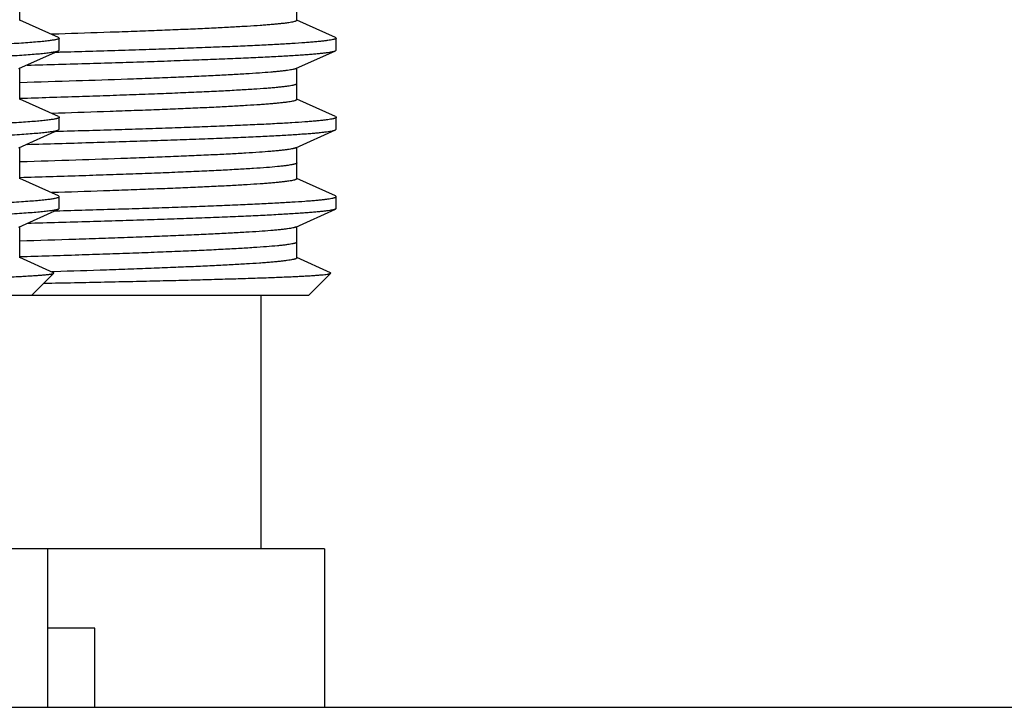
# Model space of a CAD drawing. Header units: inches. Extents: x 0 to 22, y 0 to 17.
# Tile 156 of 217: x 12.204 to 12.453, y 5.413 to 5.587. Entities that reach past the tile are written whole.
import ezdxf

# ---------------------------------------------------------------- set-up
doc = ezdxf.new("R2010")
doc.units = ezdxf.units.IN
doc.header["$LTSCALE"] = 1.21
doc.header["$MEASUREMENT"] = 0
doc.layers.get('0').update_dxf_attribs({"linetype": 'CONTINUOUS'})
doc.layers.add('02___PRT_ALL_AXES', color=7, linetype='CONTINUOUS')

msp = doc.modelspace()

# ---------------------------------------------------------------- linework, layer by layer
at = {"color": 7, "linetype": 'CONTINUOUS'}
for p, q in [((12.2043, 5.58673), (12.2043, 5.59463)), ((12.2743, 5.58673), (12.2743, 5.59463)), ((12.2141, 5.58242), (12.20434, 5.58682)), ((12.2841, 5.58242), (12.27434, 5.58682)), ((12.21416, 5.58328), (12.21233, 5.58323)), ((12.2141, 5.58242), (12.2143, 5.58223)), ((12.2143, 5.57923), (12.2143, 5.58223)), ((12.2841, 5.58242), (12.2843, 5.58223)), ((12.2843, 5.57923), (12.2843, 5.58223)), ((12.20408, 5.57454), (12.2141, 5.57905)), ((12.2142, 5.57865), (12.21326, 5.57862)), ((12.2141, 5.57905), (12.2143, 5.57923)), ((12.21441, 5.57866), (12.2142, 5.57865)), ((12.27408, 5.57454), (12.2841, 5.57905)), ((12.2841, 5.57905), (12.2843, 5.57923)), ((12.2043, 5.56673), (12.2043, 5.57463)), ((12.2743, 5.56673), (12.2743, 5.57463)), ((12.2141, 5.56242), (12.20434, 5.56682)), ((12.2841, 5.56242), (12.27434, 5.56682)), ((12.21413, 5.56328), (12.21231, 5.56323)), ((12.2141, 5.56242), (12.2143, 5.56223)), ((12.2143, 5.55923), (12.2143, 5.56223)), ((12.2841, 5.56242), (12.2843, 5.56223)), ((12.2843, 5.55923), (12.2843, 5.56223)), ((12.20408, 5.55454), (12.2141, 5.55905)), ((12.2141, 5.55905), (12.2143, 5.55923)), ((12.27408, 5.55454), (12.2841, 5.55905)), ((12.2841, 5.55905), (12.2843, 5.55923)), ((12.2142, 5.55865), (12.21326, 5.55862)), ((12.21441, 5.55866), (12.2142, 5.55865)), ((12.2043, 5.54673), (12.2043, 5.55463)), ((12.2743, 5.54673), (12.2743, 5.55463)), ((12.2141, 5.54242), (12.20434, 5.54682)), ((12.2841, 5.54242), (12.27434, 5.54682)), ((12.2141, 5.54328), (12.21239, 5.54323)), ((12.2141, 5.54242), (12.2143, 5.54223)), ((12.2143, 5.53923), (12.2143, 5.54223)), ((12.2841, 5.54242), (12.2843, 5.54223)), ((12.2843, 5.53923), (12.2843, 5.54223)), ((12.20408, 5.53454), (12.2141, 5.53905)), ((12.2143, 5.53923), (12.2141, 5.53905)), ((12.27408, 5.53454), (12.2841, 5.53905)), ((12.2843, 5.53923), (12.2841, 5.53905)), ((12.21326, 5.53862), (12.2142, 5.53865)), ((12.2142, 5.53865), (12.21441, 5.53866)), ((12.2043, 5.52673), (12.2043, 5.53463)), ((12.2743, 5.52673), (12.2743, 5.53463)), ((12.21283, 5.52299), (12.20434, 5.52682)), ((12.28283, 5.52299), (12.27434, 5.52682)), ((12.2073, 5.51725), (12.21291, 5.52286)), ((12.21295, 5.52325), (12.21243, 5.52323)), ((12.21291, 5.52286), (12.21283, 5.52299)), ((12.2773, 5.51725), (12.28291, 5.52286)), ((12.28291, 5.52286), (12.28283, 5.52299)), ((12.2773, 5.51725), (11.9783, 5.51725)), ((12.2813, 5.45325), (11.9713, 5.45325)), ((12.2113, 5.45325), (12.2113, 5.41325)), ((12.2813, 5.45325), (12.2813, 5.41325)), ((12.2233, 5.43325), (12.2113, 5.43325)), ((12.2233, 5.41325), (12.2233, 5.43325))]:
    msp.add_line(p, q, dxfattribs=at)
for points, knots in [([(12.2743, 5.58673), (12.2743, 5.58673), (12.2743, 5.58671), (12.27428, 5.58668), (12.27426, 5.58665), (12.27422, 5.58661), (12.27415, 5.58657), (12.27403, 5.58651), (12.27388, 5.58646), (12.27363, 5.58638), (12.27322, 5.58629), (12.27264, 5.58618), (12.27193, 5.58608), (12.2711, 5.58597), (12.27013, 5.58587), (12.26905, 5.58576), (12.26784, 5.58565), (12.2665, 5.58554), (12.26449, 5.58539), (12.26167, 5.58521), (12.25796, 5.585), (12.25379, 5.58478), (12.24921, 5.58457), (12.24422, 5.58435), (12.23884, 5.58414), (12.23312, 5.58392), (12.22485, 5.58363), (12.21849, 5.58342), (12.21416, 5.58328)], [0, 0, 0, 0, 0.000452, 0.000942, 0.001501, 0.002149, 0.003762, 0.005842, 0.008416, 0.011497, 0.019206, 0.029001, 0.040885, 0.05485, 0.070886, 0.088982, 0.10912, 0.131277, 0.155427, 0.209599, 0.271404, 0.340551, 0.416736, 0.499604, 0.588779, 0.683856, 0.784393, 1, 1, 1, 1]), ([(12.21429, 5.58219), (12.21428, 5.58218), (12.21426, 5.58215), (12.21421, 5.58211), (12.21415, 5.58207), (12.21403, 5.58202), (12.21383, 5.58195), (12.21354, 5.58188), (12.21319, 5.5818), (12.21276, 5.58173), (12.21226, 5.58165), (12.21146, 5.58155), (12.21029, 5.58141), (12.20867, 5.58126), (12.20679, 5.58111), (12.20464, 5.58096), (12.20223, 5.58081), (12.19956, 5.58066), (12.19665, 5.58051), (12.19349, 5.58035), (12.1901, 5.5802), (12.18512, 5.57999), (12.17839, 5.57973), (12.16971, 5.57943), (12.16032, 5.57913), (12.15029, 5.57882), (12.13972, 5.57852), (12.1287, 5.57822), (12.11734, 5.57791), (12.10574, 5.57761), (12.09401, 5.5773), (12.08225, 5.577), (12.07057, 5.5767), (12.05909, 5.57639), (12.0479, 5.57609), (12.03711, 5.57578), (12.02682, 5.57548), (12.01712, 5.57518), (12.00811, 5.57487), (11.99986, 5.57457), (11.99245, 5.57427), (11.98684, 5.57401), (11.98282, 5.5738), (11.98017, 5.57365), (11.97778, 5.5735), (11.97565, 5.57334), (11.97379, 5.57319), (11.97219, 5.57304), (11.97104, 5.57291), (11.97025, 5.5728), (11.96977, 5.57273), (11.96935, 5.57265), (11.969, 5.57258), (11.96873, 5.5725), (11.96857, 5.57245), (11.9685, 5.57242)], [0, 0, 0, 0, 0.000194, 0.000437, 0.00074, 0.001106, 0.002037, 0.003242, 0.004725, 0.006488, 0.008532, 0.010855, 0.016339, 0.02293, 0.030615, 0.039379, 0.0492, 0.060057, 0.071927, 0.084781, 0.09859, 0.113324, 0.145424, 0.18079, 0.219095, 0.259986, 0.303089, 0.348005, 0.394324, 0.441618, 0.489454, 0.537392, 0.584991, 0.631813, 0.677427, 0.721414, 0.763371, 0.802911, 0.839671, 0.873312, 0.903527, 0.930037, 0.941828, 0.952604, 0.962341, 0.97102, 0.978619, 0.985122, 0.990517, 0.992796, 0.994794, 0.996512, 0.997951, 0.999112, 1, 1, 1, 1]), ([(12.2143, 5.58223), (12.2143, 5.58223), (12.2143, 5.58222), (12.21429, 5.5822), (12.21429, 5.58219)], [0, 0, 0, 0, 0.241179, 1, 1, 1, 1]), ([(12.28429, 5.58219), (12.28428, 5.58217), (12.28424, 5.58213), (12.28415, 5.58207), (12.28403, 5.58202), (12.28387, 5.58197), (12.28367, 5.58191), (12.28334, 5.58183), (12.28283, 5.58174), (12.28211, 5.58163), (12.28124, 5.58152), (12.28023, 5.58141), (12.27908, 5.5813), (12.27778, 5.58119), (12.27578, 5.58104), (12.27293, 5.58085), (12.2691, 5.58063), (12.26476, 5.58041), (12.25993, 5.58019), (12.25461, 5.57997), (12.24885, 5.57975), (12.24266, 5.57953), (12.23608, 5.57931), (12.22662, 5.57901), (12.21936, 5.5788), (12.21441, 5.57866)], [0, 0, 0, 0, 0.001036, 0.002472, 0.004372, 0.006762, 0.009655, 0.013056, 0.0214, 0.031808, 0.044275, 0.058791, 0.075341, 0.093912, 0.114483, 0.161518, 0.216231, 0.278363, 0.347613, 0.423657, 0.506123, 0.594623, 0.688724, 0.787977, 1, 1, 1, 1]), ([(12.2843, 5.58223), (12.2843, 5.58223), (12.2843, 5.58222), (12.28429, 5.5822), (12.28429, 5.58219)], [0, 0, 0, 0, 0.241179, 1, 1, 1, 1]), ([(11.9683, 5.56923), (11.9683, 5.56925), (11.96831, 5.56928), (11.96834, 5.56932), (11.96838, 5.56935), (11.96845, 5.56939), (11.96853, 5.56943), (11.96863, 5.56947), (11.96874, 5.56951), (11.96893, 5.56956), (11.96921, 5.56962), (11.9696, 5.5697), (11.97007, 5.56978), (11.9706, 5.56985), (11.9712, 5.56993), (11.97188, 5.57), (11.97262, 5.57008), (11.97374, 5.57019), (11.97532, 5.57032), (11.97741, 5.57047), (11.97977, 5.57062), (11.98239, 5.57078), (11.98526, 5.57093), (11.98838, 5.57108), (11.99173, 5.57123), (11.99666, 5.57144), (12.00336, 5.5717), (12.01199, 5.57201), (12.02136, 5.57231), (12.03137, 5.57262), (12.04195, 5.57292), (12.05298, 5.57323), (12.06436, 5.57353), (12.076, 5.57384), (12.08778, 5.57414), (12.09959, 5.57445), (12.11132, 5.57475), (12.12287, 5.57506), (12.13413, 5.57536), (12.14498, 5.57567), (12.15534, 5.57597), (12.16511, 5.57628), (12.17419, 5.57658), (12.1825, 5.57689), (12.18996, 5.57719), (12.19562, 5.57745), (12.19967, 5.57766), (12.20234, 5.57782), (12.20475, 5.57797), (12.2069, 5.57812), (12.20877, 5.57827), (12.21038, 5.57842), (12.21154, 5.57856), (12.21233, 5.57866), (12.21282, 5.57874), (12.21324, 5.57881), (12.21359, 5.57889), (12.21387, 5.57896), (12.21403, 5.57902), (12.2141, 5.57905)], [0, 0, 0, 0, 0.00016, 0.00035, 0.000589, 0.000887, 0.001248, 0.001676, 0.002172, 0.002737, 0.004077, 0.005697, 0.007601, 0.009787, 0.012256, 0.015005, 0.018034, 0.021342, 0.028787, 0.037324, 0.046933, 0.057592, 0.069278, 0.081963, 0.095618, 0.110212, 0.142081, 0.177274, 0.215465, 0.2563, 0.2994, 0.344365, 0.39078, 0.438212, 0.486224, 0.534368, 0.582198, 0.629271, 0.675151, 0.719413, 0.761645, 0.801457, 0.838478, 0.872366, 0.902807, 0.929519, 0.941399, 0.952258, 0.96207, 0.970814, 0.97847, 0.985021, 0.990455, 0.992751, 0.994763, 0.996493, 0.99794, 0.999108, 1, 1, 1, 1]), ([(12.20618, 5.57542), (12.21145, 5.57557), (12.2192, 5.57579), (12.22933, 5.5761), (12.23643, 5.57632), (12.24316, 5.57655), (12.24946, 5.57678), (12.25532, 5.577), (12.26071, 5.57723), (12.26559, 5.57745), (12.26994, 5.57768), (12.27322, 5.57787), (12.27557, 5.57803), (12.27711, 5.57814), (12.27851, 5.57825), (12.27975, 5.57836), (12.28085, 5.57848), (12.2818, 5.57859), (12.28259, 5.5787), (12.28316, 5.5788), (12.28353, 5.57888), (12.28376, 5.57893), (12.28394, 5.57899), (12.28405, 5.57903), (12.2841, 5.57905)], [0, 0, 0, 0, 0.202613, 0.29826, 0.38948, 0.475809, 0.556813, 0.632076, 0.701225, 0.763904, 0.819804, 0.86864, 0.890333, 0.910174, 0.928137, 0.944198, 0.958343, 0.970558, 0.98083, 0.989153, 0.992584, 0.995532, 0.998001, 1, 1, 1, 1]), ([(12.27408, 5.57454), (12.27403, 5.57451), (12.27393, 5.57447), (12.27375, 5.57442), (12.27354, 5.57436), (12.2732, 5.57429), (12.27268, 5.57419), (12.27196, 5.57408), (12.2711, 5.57397), (12.2701, 5.57386), (12.26898, 5.57375), (12.26722, 5.5736), (12.2647, 5.57341), (12.2613, 5.57319), (12.25741, 5.57297), (12.25306, 5.57275), (12.24826, 5.57253), (12.24303, 5.57231), (12.23741, 5.57208), (12.2292, 5.57178), (12.21816, 5.57141), (12.20912, 5.57112), (12.20442, 5.57098)], [0, 0, 0, 0, 0.002163, 0.004788, 0.007884, 0.011456, 0.020034, 0.030531, 0.04294, 0.05725, 0.073448, 0.09152, 0.133194, 0.182072, 0.23793, 0.300491, 0.369461, 0.4445, 0.525246, 0.611309, 0.797682, 1, 1, 1, 1]), ([(12.2743, 5.56673), (12.2743, 5.56673), (12.2743, 5.56671), (12.27428, 5.56668), (12.27426, 5.56665), (12.27422, 5.56661), (12.27415, 5.56657), (12.27403, 5.56651), (12.27388, 5.56646), (12.27363, 5.56638), (12.27322, 5.56629), (12.27264, 5.56618), (12.27193, 5.56608), (12.27109, 5.56597), (12.27013, 5.56586), (12.26904, 5.56576), (12.26783, 5.56565), (12.2665, 5.56554), (12.26448, 5.56539), (12.26167, 5.56521), (12.25795, 5.565), (12.25378, 5.56478), (12.24919, 5.56457), (12.2442, 5.56435), (12.23883, 5.56414), (12.2331, 5.56392), (12.22483, 5.56363), (12.21846, 5.56342), (12.21413, 5.56328)], [0, 0, 0, 0, 0.000452, 0.000942, 0.001501, 0.002149, 0.003762, 0.005842, 0.008416, 0.011497, 0.019206, 0.029002, 0.040886, 0.054851, 0.070889, 0.088985, 0.109124, 0.131282, 0.155432, 0.209607, 0.271414, 0.340562, 0.416749, 0.499617, 0.588793, 0.683868, 0.784403, 1, 1, 1, 1]), ([(12.21429, 5.56219), (12.21428, 5.56218), (12.21426, 5.56215), (12.21421, 5.56211), (12.21415, 5.56207), (12.21403, 5.56202), (12.21383, 5.56195), (12.21354, 5.56188), (12.21319, 5.5618), (12.21276, 5.56173), (12.21226, 5.56165), (12.21146, 5.56155), (12.21029, 5.56141), (12.20867, 5.56126), (12.20679, 5.56111), (12.20464, 5.56096), (12.20223, 5.56081), (12.19956, 5.56066), (12.19665, 5.56051), (12.19349, 5.56035), (12.1901, 5.5602), (12.18512, 5.55999), (12.17839, 5.55973), (12.16971, 5.55943), (12.16032, 5.55913), (12.15029, 5.55882), (12.13972, 5.55852), (12.1287, 5.55822), (12.11734, 5.55791), (12.10574, 5.55761), (12.09401, 5.5573), (12.08225, 5.557), (12.07057, 5.5567), (12.05909, 5.55639), (12.0479, 5.55609), (12.03711, 5.55578), (12.02682, 5.55548), (12.01712, 5.55518), (12.00811, 5.55487), (11.99986, 5.55457), (11.99245, 5.55427), (11.98684, 5.55401), (11.98282, 5.5538), (11.98017, 5.55365), (11.97778, 5.5535), (11.97565, 5.55334), (11.97379, 5.55319), (11.97219, 5.55304), (11.97104, 5.55291), (11.97025, 5.5528), (11.96977, 5.55273), (11.96935, 5.55265), (11.969, 5.55258), (11.96873, 5.5525), (11.96857, 5.55245), (11.9685, 5.55242)], [0, 0, 0, 0, 0.000194, 0.000437, 0.00074, 0.001106, 0.002037, 0.003242, 0.004725, 0.006488, 0.008532, 0.010855, 0.016339, 0.02293, 0.030615, 0.039379, 0.0492, 0.060057, 0.071927, 0.084781, 0.09859, 0.113324, 0.145424, 0.18079, 0.219094, 0.259986, 0.303088, 0.348005, 0.394323, 0.441618, 0.489454, 0.537392, 0.584991, 0.631812, 0.677426, 0.721413, 0.76337, 0.802911, 0.839671, 0.873312, 0.903527, 0.930037, 0.941828, 0.952604, 0.962341, 0.97102, 0.978619, 0.985122, 0.990517, 0.992796, 0.994794, 0.996512, 0.997951, 0.999112, 1, 1, 1, 1]), ([(12.2143, 5.56223), (12.2143, 5.56223), (12.2143, 5.56222), (12.21429, 5.5622), (12.21429, 5.56219)], [0, 0, 0, 0, 0.241181, 1, 1, 1, 1]), ([(12.28429, 5.56219), (12.28428, 5.56217), (12.28424, 5.56213), (12.28415, 5.56207), (12.28403, 5.56202), (12.28387, 5.56197), (12.28367, 5.56191), (12.28334, 5.56183), (12.28283, 5.56174), (12.28211, 5.56163), (12.28124, 5.56152), (12.28023, 5.56141), (12.27908, 5.5613), (12.27778, 5.56119), (12.27578, 5.56104), (12.27293, 5.56085), (12.2691, 5.56063), (12.26476, 5.56041), (12.25993, 5.56019), (12.25461, 5.55997), (12.24885, 5.55975), (12.24266, 5.55953), (12.23608, 5.55931), (12.22662, 5.55901), (12.21936, 5.5588), (12.21441, 5.55866)], [0, 0, 0, 0, 0.001036, 0.002472, 0.004372, 0.006762, 0.009654, 0.013056, 0.0214, 0.031807, 0.044275, 0.05879, 0.075341, 0.093912, 0.114482, 0.161518, 0.216231, 0.278363, 0.347613, 0.423657, 0.506123, 0.594623, 0.688724, 0.787977, 1, 1, 1, 1]), ([(12.2843, 5.56223), (12.2843, 5.56223), (12.2843, 5.56222), (12.28429, 5.5622), (12.28429, 5.56219)], [0, 0, 0, 0, 0.241181, 1, 1, 1, 1]), ([(11.9683, 5.54923), (11.9683, 5.54925), (11.96831, 5.54928), (11.96834, 5.54932), (11.96838, 5.54935), (11.96845, 5.54939), (11.96853, 5.54943), (11.96863, 5.54947), (11.96874, 5.54951), (11.96893, 5.54956), (11.96921, 5.54962), (11.9696, 5.5497), (11.97007, 5.54978), (11.9706, 5.54985), (11.9712, 5.54993), (11.97188, 5.55), (11.97262, 5.55008), (11.97374, 5.55019), (11.97532, 5.55032), (11.97741, 5.55047), (11.97977, 5.55062), (11.98239, 5.55078), (11.98526, 5.55093), (11.98838, 5.55108), (11.99173, 5.55123), (11.99666, 5.55144), (12.00336, 5.5517), (12.01199, 5.55201), (12.02136, 5.55231), (12.03137, 5.55262), (12.04195, 5.55292), (12.05298, 5.55323), (12.06436, 5.55353), (12.076, 5.55384), (12.08778, 5.55414), (12.09959, 5.55445), (12.11132, 5.55475), (12.12287, 5.55506), (12.13413, 5.55536), (12.14498, 5.55567), (12.15534, 5.55597), (12.16511, 5.55628), (12.17419, 5.55658), (12.1825, 5.55689), (12.18996, 5.55719), (12.19562, 5.55745), (12.19967, 5.55766), (12.20234, 5.55782), (12.20475, 5.55797), (12.2069, 5.55812), (12.20877, 5.55827), (12.21038, 5.55842), (12.21154, 5.55856), (12.21233, 5.55866), (12.21282, 5.55874), (12.21324, 5.55881), (12.21359, 5.55889), (12.21387, 5.55896), (12.21403, 5.55902), (12.2141, 5.55905)], [0, 0, 0, 0, 0.00016, 0.00035, 0.000589, 0.000887, 0.001248, 0.001676, 0.002172, 0.002737, 0.004077, 0.005697, 0.007601, 0.009787, 0.012256, 0.015005, 0.018034, 0.021342, 0.028787, 0.037324, 0.046932, 0.057591, 0.069277, 0.081962, 0.095617, 0.110211, 0.142079, 0.177273, 0.215463, 0.256299, 0.299399, 0.344364, 0.390778, 0.438211, 0.486222, 0.534366, 0.582196, 0.629269, 0.67515, 0.719411, 0.761644, 0.801456, 0.838477, 0.872365, 0.902807, 0.929518, 0.941399, 0.952257, 0.962069, 0.970814, 0.97847, 0.985021, 0.990455, 0.992751, 0.994763, 0.996493, 0.99794, 0.999107, 1, 1, 1, 1]), ([(12.20618, 5.55542), (12.21145, 5.55557), (12.2192, 5.55579), (12.22933, 5.5561), (12.23644, 5.55632), (12.24316, 5.55655), (12.24947, 5.55678), (12.25533, 5.557), (12.26071, 5.55723), (12.26559, 5.55745), (12.26994, 5.55768), (12.27322, 5.55787), (12.27557, 5.55803), (12.27711, 5.55814), (12.27851, 5.55825), (12.27975, 5.55836), (12.28085, 5.55848), (12.2818, 5.55859), (12.28259, 5.5587), (12.28316, 5.5588), (12.28353, 5.55888), (12.28376, 5.55893), (12.28394, 5.55899), (12.28405, 5.55903), (12.2841, 5.55905)], [0, 0, 0, 0, 0.202613, 0.29826, 0.38948, 0.475809, 0.556812, 0.632075, 0.701224, 0.763903, 0.819804, 0.868639, 0.890332, 0.910173, 0.928136, 0.944198, 0.958343, 0.970558, 0.98083, 0.989152, 0.992584, 0.995532, 0.998001, 1, 1, 1, 1]), ([(12.27408, 5.55454), (12.27403, 5.55451), (12.27393, 5.55447), (12.27375, 5.55442), (12.27354, 5.55436), (12.2732, 5.55429), (12.27268, 5.55419), (12.27195, 5.55408), (12.2711, 5.55397), (12.2701, 5.55386), (12.26898, 5.55375), (12.26722, 5.5536), (12.2647, 5.55341), (12.2613, 5.55319), (12.25741, 5.55297), (12.25305, 5.55275), (12.24825, 5.55253), (12.24302, 5.55231), (12.2374, 5.55208), (12.22919, 5.55178), (12.21814, 5.55141), (12.2091, 5.55112), (12.2044, 5.55098)], [0, 0, 0, 0, 0.002163, 0.004788, 0.007885, 0.011456, 0.020033, 0.03053, 0.042939, 0.05725, 0.073449, 0.091519, 0.133195, 0.182074, 0.237933, 0.300497, 0.369466, 0.444507, 0.525253, 0.611317, 0.797688, 1, 1, 1, 1]), ([(12.2743, 5.54673), (12.2743, 5.54673), (12.2743, 5.54671), (12.27428, 5.54668), (12.27426, 5.54665), (12.27422, 5.54661), (12.27415, 5.54657), (12.27403, 5.54651), (12.27388, 5.54646), (12.27363, 5.54638), (12.27322, 5.54629), (12.27264, 5.54618), (12.27193, 5.54608), (12.27109, 5.54597), (12.27013, 5.54586), (12.26904, 5.54576), (12.26783, 5.54565), (12.2665, 5.54554), (12.26448, 5.54539), (12.26166, 5.54521), (12.25794, 5.545), (12.25377, 5.54478), (12.24918, 5.54457), (12.24419, 5.54435), (12.23881, 5.54414), (12.23308, 5.54392), (12.2248, 5.54363), (12.21844, 5.54342), (12.2141, 5.54328)], [0, 0, 0, 0, 0.000451, 0.000941, 0.0015, 0.002148, 0.00376, 0.00584, 0.008413, 0.011494, 0.019206, 0.029003, 0.040886, 0.054851, 0.070889, 0.088988, 0.109128, 0.131285, 0.155436, 0.209615, 0.271421, 0.340572, 0.41676, 0.499627, 0.588805, 0.683877, 0.784412, 1, 1, 1, 1]), ([(11.9685, 5.53242), (11.96857, 5.53245), (11.96873, 5.5325), (11.969, 5.53258), (11.96935, 5.53265), (11.96977, 5.53273), (11.97025, 5.5328), (11.97104, 5.53291), (11.97219, 5.53304), (11.97379, 5.53319), (11.97565, 5.53334), (11.97778, 5.53349), (11.98017, 5.53365), (11.98281, 5.5338), (11.98683, 5.53401), (11.99245, 5.53427), (11.99986, 5.53457), (12.00811, 5.53487), (12.01712, 5.53518), (12.02682, 5.53548), (12.03711, 5.53578), (12.0479, 5.53609), (12.05909, 5.53639), (12.07057, 5.5367), (12.08225, 5.537), (12.09401, 5.5373), (12.10574, 5.53761), (12.11734, 5.53791), (12.1287, 5.53822), (12.13972, 5.53852), (12.15029, 5.53882), (12.16032, 5.53913), (12.16971, 5.53943), (12.17839, 5.53973), (12.18513, 5.53999), (12.1901, 5.5402), (12.19349, 5.54035), (12.19665, 5.54051), (12.19956, 5.54066), (12.20223, 5.54081), (12.20464, 5.54096), (12.20679, 5.54111), (12.20867, 5.54126), (12.21029, 5.54141), (12.21146, 5.54155), (12.21226, 5.54165), (12.21276, 5.54173), (12.21319, 5.5418), (12.21354, 5.54188), (12.21383, 5.54195), (12.21403, 5.54202), (12.21415, 5.54207), (12.21421, 5.54211), (12.21426, 5.54215), (12.21428, 5.54218), (12.21429, 5.54219)], [0, 0, 0, 0, 0.000888, 0.002049, 0.003487, 0.005204, 0.007203, 0.009481, 0.014876, 0.021378, 0.028976, 0.037654, 0.047391, 0.058167, 0.069957, 0.096467, 0.126682, 0.160323, 0.197082, 0.236621, 0.278577, 0.322566, 0.36818, 0.415003, 0.462603, 0.510542, 0.558379, 0.605675, 0.651996, 0.696913, 0.740016, 0.780907, 0.819211, 0.854577, 0.886678, 0.901412, 0.915221, 0.928075, 0.939945, 0.950803, 0.960624, 0.969387, 0.977073, 0.983663, 0.989146, 0.99147, 0.993513, 0.995276, 0.996759, 0.997964, 0.998895, 0.999261, 0.999563, 0.999806, 1, 1, 1, 1]), ([(12.21429, 5.54219), (12.21429, 5.5422), (12.2143, 5.54221), (12.2143, 5.54222), (12.2143, 5.54223)], [0, 0, 0, 0, 0.264196, 1, 1, 1, 1]), ([(12.21441, 5.53866), (12.21935, 5.5388), (12.22662, 5.53901), (12.23608, 5.53931), (12.24266, 5.53953), (12.24885, 5.53975), (12.25461, 5.53997), (12.25993, 5.54019), (12.26476, 5.54041), (12.26911, 5.54063), (12.27293, 5.54085), (12.27578, 5.54104), (12.27778, 5.54119), (12.27908, 5.5413), (12.28023, 5.54141), (12.28124, 5.54152), (12.28211, 5.54163), (12.28283, 5.54174), (12.28334, 5.54183), (12.28367, 5.54191), (12.28387, 5.54197), (12.28403, 5.54202), (12.28415, 5.54207), (12.28424, 5.54213), (12.28428, 5.54217), (12.28429, 5.54219)], [0, 0, 0, 0, 0.212023, 0.311276, 0.405377, 0.493876, 0.576344, 0.65239, 0.721642, 0.783776, 0.838489, 0.885526, 0.906096, 0.924667, 0.941217, 0.955732, 0.968198, 0.978605, 0.986947, 0.990348, 0.99324, 0.99563, 0.997529, 0.998965, 1, 1, 1, 1]), ([(12.28429, 5.54219), (12.28429, 5.5422), (12.2843, 5.54221), (12.2843, 5.54222), (12.2843, 5.54223)], [0, 0, 0, 0, 0.264196, 1, 1, 1, 1]), ([(12.2141, 5.53905), (12.21403, 5.53902), (12.21387, 5.53896), (12.21359, 5.53889), (12.21324, 5.53881), (12.21282, 5.53874), (12.21233, 5.53866), (12.21154, 5.53856), (12.21038, 5.53842), (12.20877, 5.53827), (12.2069, 5.53812), (12.20475, 5.53797), (12.20234, 5.53782), (12.19967, 5.53766), (12.19562, 5.53745), (12.18996, 5.53719), (12.1825, 5.53689), (12.17419, 5.53658), (12.16511, 5.53628), (12.15534, 5.53597), (12.14498, 5.53567), (12.13413, 5.53536), (12.12287, 5.53506), (12.11132, 5.53475), (12.09959, 5.53445), (12.08778, 5.53414), (12.076, 5.53384), (12.06436, 5.53353), (12.05297, 5.53323), (12.04194, 5.53292), (12.03137, 5.53262), (12.02136, 5.53231), (12.01199, 5.53201), (12.00336, 5.5317), (11.99666, 5.53144), (11.99173, 5.53123), (11.98838, 5.53108), (11.98526, 5.53093), (11.98239, 5.53078), (11.97977, 5.53062), (11.97741, 5.53047), (11.97532, 5.53032), (11.97374, 5.53019), (11.97262, 5.53008), (11.97188, 5.53), (11.9712, 5.52993), (11.9706, 5.52985), (11.97007, 5.52978), (11.9696, 5.5297), (11.96921, 5.52962), (11.96893, 5.52956), (11.96874, 5.52951), (11.96863, 5.52947), (11.96853, 5.52943), (11.96845, 5.52939), (11.96838, 5.52935), (11.96834, 5.52932), (11.96831, 5.52928), (11.9683, 5.52925), (11.9683, 5.52923)], [0, 0, 0, 0, 0.000893, 0.00206, 0.003507, 0.005237, 0.007249, 0.009545, 0.014979, 0.02153, 0.029186, 0.037931, 0.047743, 0.058602, 0.070483, 0.097195, 0.127637, 0.161525, 0.198545, 0.238357, 0.280588, 0.32485, 0.370731, 0.417805, 0.465636, 0.513781, 0.561792, 0.609225, 0.65564, 0.700605, 0.743705, 0.784539, 0.822729, 0.857921, 0.889789, 0.904384, 0.918039, 0.930724, 0.94241, 0.953069, 0.962677, 0.971213, 0.978658, 0.981966, 0.984995, 0.987744, 0.990213, 0.992399, 0.994302, 0.995923, 0.997262, 0.997827, 0.998323, 0.998751, 0.999113, 0.999411, 0.99965, 0.99984, 1, 1, 1, 1]), ([(12.2841, 5.53905), (12.28405, 5.53903), (12.28394, 5.53899), (12.28376, 5.53893), (12.28353, 5.53888), (12.28316, 5.5388), (12.28259, 5.5387), (12.2818, 5.53859), (12.28085, 5.53848), (12.27975, 5.53836), (12.27851, 5.53825), (12.27711, 5.53814), (12.27557, 5.53803), (12.27322, 5.53787), (12.26994, 5.53768), (12.26559, 5.53745), (12.26071, 5.53723), (12.25532, 5.537), (12.24946, 5.53678), (12.24316, 5.53655), (12.23643, 5.53632), (12.22933, 5.5361), (12.2192, 5.53579), (12.21145, 5.53557), (12.20618, 5.53542)], [0, 0, 0, 0, 0.001999, 0.004468, 0.007416, 0.010848, 0.01917, 0.029442, 0.041657, 0.055802, 0.071864, 0.089827, 0.109669, 0.131362, 0.180199, 0.236102, 0.298782, 0.367932, 0.443196, 0.524199, 0.610526, 0.701743, 0.797388, 1, 1, 1, 1]), ([(12.27408, 5.53454), (12.27403, 5.53451), (12.27393, 5.53447), (12.27375, 5.53442), (12.27354, 5.53436), (12.2732, 5.53429), (12.27268, 5.53419), (12.27195, 5.53408), (12.27109, 5.53397), (12.2701, 5.53386), (12.26898, 5.53375), (12.26721, 5.5336), (12.26469, 5.53341), (12.26129, 5.53319), (12.2574, 5.53297), (12.25304, 5.53275), (12.24824, 5.53253), (12.24301, 5.5323), (12.23738, 5.53208), (12.23139, 5.53186), (12.22505, 5.53164), (12.216, 5.53134), (12.20907, 5.53112), (12.20437, 5.53098)], [0, 0, 0, 0, 0.002163, 0.004789, 0.007885, 0.011457, 0.020033, 0.030528, 0.042938, 0.05725, 0.073449, 0.09152, 0.133197, 0.182078, 0.237938, 0.300504, 0.369474, 0.444518, 0.525264, 0.611328, 0.702285, 0.797696, 1, 1, 1, 1]), ([(12.2743, 5.52673), (12.2743, 5.52673), (12.2743, 5.52671), (12.27428, 5.52668), (12.27426, 5.52665), (12.27422, 5.52661), (12.27414, 5.52656), (12.27403, 5.52651), (12.27388, 5.52646), (12.27369, 5.5264), (12.27348, 5.52635), (12.27313, 5.52627), (12.27261, 5.52618), (12.27188, 5.52607), (12.27103, 5.52596), (12.27005, 5.52586), (12.26894, 5.52575), (12.2677, 5.52564), (12.26634, 5.52553), (12.26429, 5.52538), (12.26142, 5.52519), (12.25762, 5.52498), (12.25338, 5.52476), (12.2487, 5.52455), (12.24362, 5.52433), (12.23815, 5.52411), (12.23232, 5.5239), (12.2239, 5.5236), (12.21744, 5.52339), (12.21303, 5.52325)], [0, 0, 0, 0, 0.000448, 0.000935, 0.001491, 0.002137, 0.003747, 0.005827, 0.008403, 0.011489, 0.015091, 0.019214, 0.029026, 0.040928, 0.054917, 0.070985, 0.089115, 0.109286, 0.131477, 0.155663, 0.209917, 0.271792, 0.341007, 0.417239, 0.500131, 0.589302, 0.684328, 0.784772, 1, 1, 1, 1]), ([(11.99466, 5.51725), (11.99647, 5.51731), (12.00029, 5.51744), (12.00869, 5.51769), (12.02052, 5.51799), (12.03607, 5.51834), (12.05312, 5.51869), (12.07122, 5.51904), (12.0899, 5.51939), (12.10867, 5.51973), (12.12415, 5.52003), (12.13623, 5.52026), (12.14491, 5.52043), (12.15327, 5.52061), (12.16125, 5.52078), (12.1688, 5.52096), (12.17587, 5.52113), (12.18242, 5.5213), (12.18841, 5.52147), (12.19381, 5.52164), (12.19792, 5.52179), (12.20088, 5.52191), (12.20286, 5.522), (12.20466, 5.52208), (12.20629, 5.52217), (12.20774, 5.52225), (12.20902, 5.52234), (12.21011, 5.52242), (12.21091, 5.5225), (12.21146, 5.52256), (12.21181, 5.5226), (12.2121, 5.52264), (12.21235, 5.52268), (12.21256, 5.52273), (12.21272, 5.52277), (12.21282, 5.5228), (12.21288, 5.52284), (12.2129, 5.52285), (12.21291, 5.52286)], [0, 0, 0, 0, 0.024827, 0.052493, 0.115519, 0.187382, 0.266168, 0.349802, 0.436099, 0.522826, 0.607756, 0.648869, 0.688733, 0.727094, 0.763714, 0.798363, 0.830829, 0.860909, 0.888422, 0.913196, 0.935086, 0.944906, 0.953958, 0.962228, 0.969703, 0.976373, 0.982228, 0.987262, 0.991468, 0.993258, 0.99484, 0.996213, 0.997378, 0.998336, 0.999088, 0.999639, 0.999841, 1, 1, 1, 1]), ([(12.21049, 5.52035), (12.21558, 5.52045), (12.22306, 5.5206), (12.23281, 5.52082), (12.2396, 5.52097), (12.24599, 5.52113), (12.25196, 5.52129), (12.25747, 5.52145), (12.26249, 5.5216), (12.267, 5.52176), (12.27043, 5.52189), (12.27289, 5.522), (12.27454, 5.52208), (12.27604, 5.52215), (12.27739, 5.52223), (12.2786, 5.52231), (12.27966, 5.52239), (12.28057, 5.52246), (12.28133, 5.52254), (12.28187, 5.52261), (12.28223, 5.52266), (12.28244, 5.5227), (12.28261, 5.52274), (12.28274, 5.52278), (12.28283, 5.52281), (12.28288, 5.52284), (12.2829, 5.52285), (12.28291, 5.52286)], [0, 0, 0, 0, 0.210677, 0.309546, 0.403416, 0.49181, 0.574275, 0.650401, 0.719797, 0.782127, 0.837074, 0.861695, 0.884375, 0.905087, 0.923802, 0.940501, 0.955168, 0.967786, 0.978341, 0.986824, 0.99029, 0.99324, 0.995676, 0.997604, 0.999034, 0.999572, 1, 1, 1, 1])]:
    msp.add_open_spline(points, degree=3, knots=knots, dxfattribs=at)
at = {"color": 9, "linetype": 'CONTINUOUS'}
for points, knots in [([(12.2743, 5.57073), (12.2743, 5.57072), (12.2743, 5.5707), (12.27428, 5.57067), (12.27426, 5.57064), (12.27421, 5.5706), (12.27412, 5.57055), (12.27398, 5.57049), (12.27381, 5.57044), (12.2736, 5.57038), (12.27335, 5.57032), (12.27294, 5.57024), (12.27234, 5.57014), (12.2715, 5.57002), (12.27051, 5.56991), (12.26938, 5.56979), (12.26809, 5.56967), (12.2661, 5.56951), (12.26325, 5.56931), (12.25942, 5.56908), (12.25505, 5.56884), (12.25018, 5.56861), (12.24482, 5.56838), (12.23902, 5.56815), (12.23279, 5.56791), (12.22617, 5.56768), (12.21667, 5.56736), (12.20939, 5.56713), (12.20443, 5.56698)], [0, 0, 0, 0, 0.000424, 0.00089, 0.001431, 0.002067, 0.00367, 0.005759, 0.008356, 0.011474, 0.01512, 0.019296, 0.029244, 0.041318, 0.055508, 0.071801, 0.090182, 0.110624, 0.15758, 0.212434, 0.274886, 0.344604, 0.421211, 0.504293, 0.593401, 0.688051, 0.787733, 1, 1, 1, 1]), ([(12.2743, 5.55073), (12.2743, 5.55072), (12.2743, 5.5507), (12.27428, 5.55067), (12.27426, 5.55064), (12.27421, 5.5506), (12.27412, 5.55055), (12.27398, 5.55049), (12.27381, 5.55044), (12.2736, 5.55038), (12.27335, 5.55032), (12.27294, 5.55024), (12.27234, 5.55014), (12.2715, 5.55002), (12.27051, 5.5499), (12.2689, 5.54974), (12.26652, 5.54954), (12.26324, 5.54931), (12.25941, 5.54908), (12.25504, 5.54884), (12.25017, 5.54861), (12.24481, 5.54838), (12.239, 5.54814), (12.23277, 5.54791), (12.22615, 5.54768), (12.21665, 5.54736), (12.20936, 5.54713), (12.2044, 5.54698)], [0, 0, 0, 0, 0.000424, 0.00089, 0.00143, 0.002066, 0.003668, 0.005756, 0.008354, 0.011473, 0.01512, 0.019297, 0.029245, 0.041318, 0.055508, 0.071805, 0.110627, 0.157587, 0.212443, 0.274895, 0.344617, 0.421223, 0.504308, 0.593414, 0.688065, 0.787743, 1, 1, 1, 1]), ([(12.2743, 5.53073), (12.2743, 5.53072), (12.2743, 5.5307), (12.27428, 5.53067), (12.27426, 5.53064), (12.27421, 5.5306), (12.27412, 5.53055), (12.27398, 5.53049), (12.27381, 5.53044), (12.2736, 5.53038), (12.27335, 5.53032), (12.27294, 5.53024), (12.27233, 5.53014), (12.2715, 5.53002), (12.27051, 5.5299), (12.26889, 5.52974), (12.26651, 5.52954), (12.26323, 5.52931), (12.25939, 5.52908), (12.25502, 5.52884), (12.25014, 5.52861), (12.24478, 5.52838), (12.23896, 5.52814), (12.23272, 5.52791), (12.22609, 5.52768), (12.21658, 5.52736), (12.20929, 5.52713), (12.20433, 5.52698)], [0, 0, 0, 0, 0.000424, 0.000889, 0.001429, 0.002064, 0.003667, 0.005756, 0.008355, 0.011475, 0.015122, 0.019299, 0.029247, 0.041321, 0.055515, 0.071814, 0.110638, 0.157606, 0.212465, 0.274925, 0.344649, 0.42126, 0.504346, 0.593451, 0.688099, 0.787769, 1, 1, 1, 1])]:
    msp.add_open_spline(points, degree=3, knots=knots, dxfattribs=at)
at = {"color": 7, "linetype": 'CONTINUOUS'}
msp.add_open_spline([(12.21303, 5.52325), (12.213, 5.52325), (12.21298, 5.52325), (12.21295, 5.52325)], degree=3, dxfattribs=at)
at = {"layer": '02___PRT_ALL_AXES', "color": 7, "linetype": 'CONTINUOUS'}
for p, q in [((12.2143, 5.57923), (12.2143, 5.58223)), ((12.2843, 5.57923), (12.2843, 5.58223)), ((12.2143, 5.55923), (12.2143, 5.56223)), ((12.2843, 5.55923), (12.2843, 5.56223)), ((12.2143, 5.53923), (12.2143, 5.54223)), ((12.2843, 5.53923), (12.2843, 5.54223)), ((12.2653, 5.45325), (12.2653, 5.51725)), ((11.03229, 5.41325), (13.6838, 5.41325))]:
    msp.add_line(p, q, dxfattribs=at)

doc.saveas('drawing.dxf')
